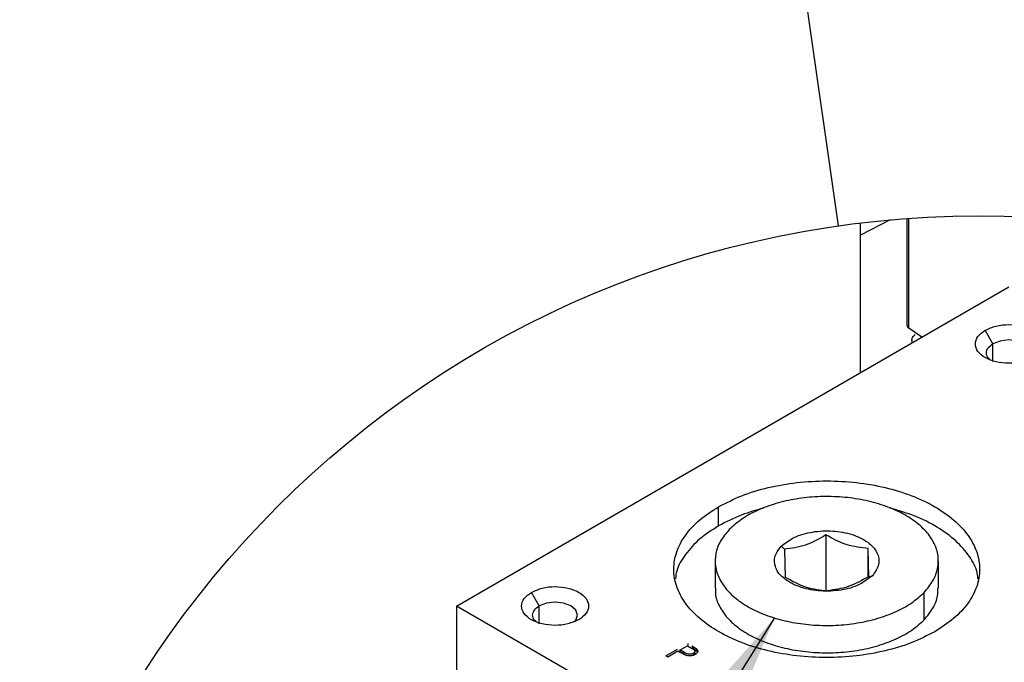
# Model space of a CAD drawing. Header units: inches. Extents: x 3 to 150, y 3 to 116.
# Tile 33 of 64: x 129.42 to 139.71, y 52.62 to 59.33. Entities that reach past the tile are written whole.
import ezdxf

# ---------------------------------------------------------------- set-up
doc = ezdxf.new("R2010")
doc.units = ezdxf.units.IN
doc.header["$LTSCALE"] = 14
doc.header["$MEASUREMENT"] = 0
doc.layers.add('SLD-DEFPOINTS', color=7, linetype='Continuous')
doc.layers.add('TEXT', color=140, linetype='Continuous', lineweight=25)
doc.dimstyles.new('SLDDIMSTYLE3', dxfattribs={"dimtxt": 0.18, "dimasz": 1.82, "dimexe": 0, "dimexo": 0.0625, "dimgap": 0, "dimtad": 0, "dimtih": 1, "dimtoh": 1, "dimdec": 0, "dimrnd": 1e-09, "dimzin": 0, "dimdsep": 46, "dimtxsty": 'Standard', "dimsah": 1, "dimcen": 0.09, "dimadec": 0, "dimazin": 0, "dimtfac": 1.82, "dimtdec": 0, "dimtofl": 0, "dimtmove": 0, "dimatfit": 3, "dimfxl": 0, "dimfrac": 2, "dimtolj": 1, "dimtzin": 0, "dimarcsym": 0})
doc.dimstyles.new('SLDDIMSTYLE4', dxfattribs={"dimtxt": 0.18, "dimasz": 1.82, "dimexe": 0, "dimexo": 0.0625, "dimgap": 0, "dimtad": 0, "dimtih": 1, "dimtoh": 1, "dimdec": 0, "dimrnd": 1e-09, "dimzin": 0, "dimdsep": 46, "dimtxsty": 'Standard', "dimblk1": 'NONE', "dimblk2": 'NONE', "dimsah": 1, "dimcen": 0.09, "dimadec": 0, "dimazin": 0, "dimtfac": 1.82, "dimtdec": 0, "dimtofl": 0, "dimtmove": 0, "dimatfit": 3, "dimldrblk": 'NONE', "dimfxl": 0, "dimfrac": 2, "dimtolj": 1, "dimtzin": 0, "dimarcsym": 0})

# ---------------------------------------------------------------- blocks, each defined once
blk = doc.blocks.new('_None')

msp = doc.modelspace()

# ---------------------------------------------------------------- linework, layer by layer
for p, q in [((138.52, 57.241), (138.21, 57.083)), ((138.693, 57.255), (138.693, 56.142)), ((138.714, 56.108), (138.714, 57.257)), ((138.21, 55.645), (138.21, 57.209)), ((133.985, 53.206), (139.76, 56.54)), ((138.851, 56.015), (138.714, 56.108)), ((139.594, 55.946), (139.513, 56.087)), ((138.745, 55.98), (138.745, 55.954)), ((139.594, 55.76), (139.594, 55.946)), ((136.726, 54.043), (136.726, 54.243)), ((137.848, 53.949), (137.848, 53.359)), ((137.379, 53.83), (137.415, 53.799)), ((138.29, 53.512), (138.29, 53.807)), ((136.689, 53.677), (136.689, 53.391)), ((139.023, 53.391), (139.023, 53.677)), ((138.297, 53.516), (138.333, 53.523)), ((134.851, 53.208), (134.769, 53.349)), ((138.875, 53.063), (138.875, 53.349)), ((133.985, 53.206), (133.985, 50.865)), ((139.348, 50.111), (133.985, 53.206)), ((134.851, 53.021), (134.851, 53.208)), ((136.403, 52.816), (136.403, 52.797)), ((136.176, 52.685), (136.298, 52.755)), ((136.301, 52.733), (136.196, 52.673)), ((136.317, 52.724), (136.301, 52.733)), ((136.379, 52.693), (136.317, 52.724)), ((136.324, 52.747), (136.4, 52.791)), ((136.364, 52.724), (136.324, 52.747)), ((136.324, 52.728), (136.324, 52.747)), ((136.364, 52.704), (136.324, 52.728)), ((136.364, 52.704), (136.364, 52.724)), ((136.4, 52.791), (136.442, 52.767)), ((136.448, 52.79), (136.496, 52.758)), ((136.448, 52.79), (136.448, 52.771)), ((136.448, 52.771), (136.496, 52.739)), ((136.462, 52.692), (136.462, 52.712)), ((136.476, 52.734), (136.476, 52.735)), ((136.476, 52.716), (136.476, 52.732)), ((136.496, 52.758), (136.496, 52.739)), ((136.496, 52.739), (136.506, 52.725)), ((136.196, 52.673), (136.176, 52.685))]:
    msp.add_line(p, q)
at = {"flags": 128}
for points in [[(139.959, 55.783), (139.977, 55.798), (139.995, 55.85), (139.977, 55.902), (139.926, 55.946), (139.85, 55.975), (139.76, 55.986), (139.67, 55.975), (139.594, 55.946), (139.594, 55.946)], [(135.215, 53.044), (135.233, 53.06), (135.251, 53.112), (135.233, 53.164), (135.182, 53.208), (135.106, 53.237), (135.017, 53.247), (134.927, 53.237), (134.851, 53.208), (134.851, 53.208)]]:
    msp.add_lwpolyline(points, dxfattribs=at)
msp.add_arc((138.736, 56.145), 0.0428, 184.1931, 239.7982)
for points, knots in [([(139.513, 56.087), (139.55, 56.104), (139.628, 56.139), (139.76, 56.151), (139.891, 56.137), (140.004, 56.096), (140.086, 56.033), (140.121, 55.945), (140.087, 55.856), (140.036, 55.821), (140.008, 55.802)], [0, 0, 0, 0, 0.138749, 0.292453, 0.446156, 0.584906, 0.699215, 0.792453, 0.885691, 1, 1, 1, 1]), ([(138.746, 55.98), (138.747, 55.992), (138.751, 56.017), (138.771, 56.035), (138.782, 56.044)], [0, 0, 0, 0, 0.439209, 1, 1, 1, 1]), ([(140.008, 55.802), (139.97, 55.785), (139.892, 55.75), (139.76, 55.738), (139.629, 55.752), (139.516, 55.793), (139.434, 55.856), (139.399, 55.944), (139.434, 56.033), (139.485, 56.068), (139.513, 56.087)], [0, 0, 0, 0, 0.138749, 0.292453, 0.446156, 0.584906, 0.699215, 0.792453, 0.885691, 1, 1, 1, 1]), ([(139.562, 55.783), (139.555, 55.788), (139.534, 55.804), (139.519, 55.851), (139.541, 55.91), (139.575, 55.933), (139.594, 55.946)], [0, 0, 0, 0, 0.119122, 0.392179, 0.665235, 1, 1, 1, 1]), ([(136.726, 54.243), (136.806, 54.284), (136.971, 54.369), (137.248, 54.45), (137.546, 54.502), (137.856, 54.519), (138.166, 54.502), (138.464, 54.451), (138.74, 54.367), (138.983, 54.254), (139.184, 54.115), (139.336, 53.955), (139.432, 53.779), (139.465, 53.591), (139.432, 53.403), (139.336, 53.227), (139.184, 53.065), (139.055, 52.982), (138.986, 52.938)], [0, 0, 0, 0, 0.0665874, 0.1384353, 0.2140628, 0.2916588, 0.3692549, 0.4448822, 0.5167301, 0.5833175, 0.6436966, 0.6977095, 0.7462895, 0.7916588, 0.837028, 0.8856081, 0.9396209, 1, 1, 1, 1]), ([(138.875, 53.349), (138.908, 53.388), (138.971, 53.462), (139.022, 53.596), (139.027, 53.734), (138.983, 53.868), (138.895, 53.993), (138.769, 54.103), (138.609, 54.197), (138.421, 54.271), (138.212, 54.323), (137.989, 54.35), (137.762, 54.352), (137.539, 54.329), (137.327, 54.282), (137.135, 54.211), (136.968, 54.122), (136.879, 54.042), (136.837, 54.004)], [0, 0, 0, 0, 0.051586, 0.098501, 0.143453, 0.189799, 0.240425, 0.297021, 0.360032, 0.42894, 0.50255, 0.579221, 0.65706, 0.734077, 0.80835, 0.878181, 0.942284, 1, 1, 1, 1]), ([(138.986, 52.938), (138.907, 52.898), (138.741, 52.813), (138.464, 52.732), (138.166, 52.68), (137.856, 52.662), (137.546, 52.68), (137.248, 52.731), (136.972, 52.815), (136.73, 52.928), (136.528, 53.067), (136.376, 53.226), (136.28, 53.403), (136.247, 53.591), (136.28, 53.779), (136.377, 53.955), (136.528, 54.117), (136.657, 54.2), (136.726, 54.243)], [0, 0, 0, 0, 0.066587, 0.138435, 0.214063, 0.291659, 0.369255, 0.444882, 0.51673, 0.583318, 0.643697, 0.69771, 0.74629, 0.791659, 0.837028, 0.885608, 0.939621, 1, 1, 1, 1]), ([(137.194, 54.228), (137.118, 54.207), (136.955, 54.163), (136.805, 54.085), (136.726, 54.043)], [0, 0, 0, 0, 0.469128, 1, 1, 1, 1]), ([(139.437, 53.491), (139.434, 53.518), (139.422, 53.61), (139.333, 53.755), (139.184, 53.916), (138.982, 54.053), (138.755, 54.162), (138.59, 54.208), (138.513, 54.23)], [0, 0, 0, 0, 0.065048, 0.221805, 0.396093, 0.590924, 0.805787, 1, 1, 1, 1]), ([(136.726, 54.043), (136.657, 54), (136.527, 53.917), (136.379, 53.755), (136.29, 53.61), (136.278, 53.518), (136.275, 53.491)], [0, 0, 0, 0, 0.329705, 0.624646, 0.889921, 1, 1, 1, 1]), ([(136.837, 54.004), (136.804, 53.966), (136.741, 53.892), (136.69, 53.757), (136.686, 53.62), (136.73, 53.485), (136.817, 53.361), (136.944, 53.25), (137.104, 53.156), (137.292, 53.082), (137.5, 53.031), (137.723, 53.003), (137.95, 53.001), (138.174, 53.024), (138.386, 53.072), (138.577, 53.142), (138.744, 53.231), (138.833, 53.311), (138.875, 53.349)], [0, 0, 0, 0, 0.051586, 0.098501, 0.143453, 0.189799, 0.240425, 0.297021, 0.360032, 0.42894, 0.50255, 0.579221, 0.65706, 0.734077, 0.80835, 0.878181, 0.942284, 1, 1, 1, 1]), ([(137.379, 53.83), (137.423, 53.864), (137.52, 53.939), (137.711, 53.987), (137.917, 53.998), (138.116, 53.963), (138.28, 53.887), (138.39, 53.778), (138.415, 53.632), (138.361, 53.56), (138.333, 53.523)], [0, 0, 0, 0, 0.121883, 0.26637, 0.421722, 0.572453, 0.704599, 0.811564, 0.90203, 1, 1, 1, 1]), ([(137.848, 53.949), (137.778, 53.908), (137.643, 53.83), (137.488, 53.809), (137.415, 53.799)], [0, 0, 0, 0, 0.523263, 1, 1, 1, 1]), ([(138.29, 53.807), (138.215, 53.816), (138.058, 53.834), (137.92, 53.91), (137.848, 53.949)], [0, 0, 0, 0, 0.479429, 1, 1, 1, 1]), ([(138.333, 53.523), (138.289, 53.489), (138.192, 53.414), (138.001, 53.366), (137.795, 53.355), (137.596, 53.391), (137.433, 53.466), (137.322, 53.575), (137.297, 53.722), (137.351, 53.793), (137.379, 53.83)], [0, 0, 0, 0, 0.121883, 0.26637, 0.421722, 0.572453, 0.704599, 0.811564, 0.90203, 1, 1, 1, 1]), ([(137.415, 53.799), (137.416, 53.74), (137.418, 53.643), (137.421, 53.546), (137.423, 53.508)], [0, 0, 0, 0, 0.610292, 1, 1, 1, 1]), ([(138.297, 53.516), (138.296, 53.554), (138.292, 53.651), (138.291, 53.748), (138.29, 53.807)], [0, 0, 0, 0, 0.391618, 1, 1, 1, 1]), ([(137.423, 53.508), (137.494, 53.468), (137.633, 53.392), (137.789, 53.374), (137.864, 53.366)], [0, 0, 0, 0, 0.520572, 1, 1, 1, 1]), ([(138.297, 53.516), (138.227, 53.475), (138.092, 53.397), (137.938, 53.376), (137.864, 53.366)], [0, 0, 0, 0, 0.521385, 1, 1, 1, 1]), ([(135.264, 53.063), (135.227, 53.047), (135.148, 53.012), (135.016, 53), (134.886, 53.013), (134.773, 53.055), (134.69, 53.118), (134.656, 53.206), (134.69, 53.295), (134.741, 53.33), (134.769, 53.349)], [0, 0, 0, 0, 0.13875, 0.292453, 0.446156, 0.584906, 0.699215, 0.792453, 0.885691, 1, 1, 1, 1]), ([(134.769, 53.349), (134.806, 53.366), (134.885, 53.401), (135.017, 53.413), (135.147, 53.399), (135.26, 53.358), (135.343, 53.294), (135.377, 53.206), (135.343, 53.117), (135.292, 53.082), (135.264, 53.063)], [0, 0, 0, 0, 0.138749, 0.292453, 0.446156, 0.584906, 0.699215, 0.792453, 0.885691, 1, 1, 1, 1]), ([(136.695, 53.391), (136.694, 53.373), (136.689, 53.309), (136.731, 53.199), (136.817, 53.075), (136.944, 52.964), (137.104, 52.871), (137.292, 52.797), (137.5, 52.745), (137.723, 52.718), (137.95, 52.715), (138.174, 52.738), (138.386, 52.786), (138.577, 52.857), (138.744, 52.945), (138.833, 53.025), (138.875, 53.063)], [0, 0, 0, 0, 0.021186, 0.074147, 0.132, 0.196675, 0.26868, 0.347425, 0.431542, 0.519158, 0.608107, 0.696118, 0.780993, 0.860792, 0.934045, 1, 1, 1, 1]), ([(138.875, 53.063), (138.908, 53.102), (138.97, 53.176), (139.019, 53.293), (139.018, 53.365), (139.017, 53.391)], [0, 0, 0, 0, 0.412975, 0.788551, 1, 1, 1, 1]), ([(134.818, 53.044), (134.812, 53.049), (134.79, 53.065), (134.776, 53.112), (134.798, 53.171), (134.832, 53.195), (134.851, 53.208)], [0, 0, 0, 0, 0.119125, 0.39218, 0.665235, 1, 1, 1, 1]), ([(136.462, 52.712), (136.458, 52.71), (136.45, 52.706), (136.437, 52.703), (136.423, 52.702), (136.405, 52.704), (136.385, 52.712), (136.371, 52.72), (136.364, 52.724)], [0, 0, 0, 0, 0.118893, 0.249621, 0.385978, 0.521714, 0.770518, 1, 1, 1, 1]), ([(136.406, 52.686), (136.399, 52.688), (136.384, 52.693), (136.371, 52.701), (136.364, 52.704)], [0, 0, 0, 0, 0.488549, 1, 1, 1, 1]), ([(136.482, 52.7), (136.475, 52.696), (136.459, 52.688), (136.433, 52.684), (136.405, 52.685), (136.388, 52.69), (136.379, 52.693)], [0, 0, 0, 0, 0.234179, 0.486005, 0.749151, 1, 1, 1, 1]), ([(136.442, 52.767), (136.448, 52.763), (136.46, 52.756), (136.474, 52.745), (136.477, 52.733), (136.475, 52.725), (136.47, 52.717), (136.465, 52.713), (136.462, 52.712)], [0, 0, 0, 0, 0.285178, 0.537793, 0.643468, 0.747858, 0.864027, 1, 1, 1, 1]), ([(136.476, 52.716), (136.476, 52.716), (136.477, 52.712), (136.475, 52.706), (136.47, 52.698), (136.465, 52.694), (136.462, 52.692)], [0, 0, 0, 0, 0.071217, 0.343832, 0.646147, 1, 1, 1, 1]), ([(136.496, 52.758), (136.5, 52.754), (136.508, 52.745), (136.509, 52.727), (136.499, 52.71), (136.488, 52.704), (136.482, 52.7)], [0, 0, 0, 0, 0.248644, 0.469074, 0.709679, 1, 1, 1, 1])]:
    msp.add_open_spline(points, degree=3, knots=knots)
at = {"layer": 'SLD-DEFPOINTS'}
msp.add_circle((139.443, 46.921), 10.361, dxfattribs=at)

# ---------------------------------------------------------------- leaders
at = {"layer": 'TEXT', "has_arrowhead": 0}
msp.add_leader([(137.978, 57.178), (134.142, 84.034)], dimstyle='SLDDIMSTYLE4', dxfattribs=at)
at = {"layer": 'TEXT'}
for points in [[(141.39, 53.11), (125.621, 34.529), (119.541, 34.529)], [(137.31, 53.082), (125.621, 34.529), (119.541, 34.529)]]:
    msp.add_leader(points, dimstyle='SLDDIMSTYLE3', dxfattribs=at)

doc.saveas('drawing.dxf')
